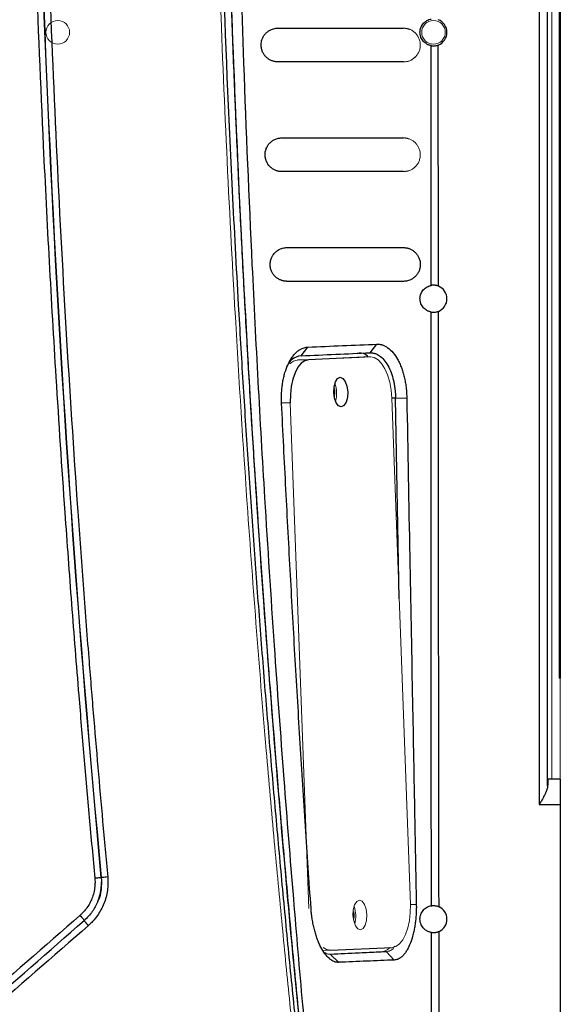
# Paper-space layout 'Sheet2' of a CAD drawing. Header units: millimetres. Extents: x 0 to 1118, y 0 to 864.
# Tile 56 of 85: x 850 to 882, y 353 to 412. Entities that reach past the tile are written whole.
import ezdxf

# ---------------------------------------------------------------- set-up
doc = ezdxf.new("R2010")
doc.units = ezdxf.units.MM

psp = doc.layouts.new('Sheet2')

# ---------------------------------------------------------------- linework, layer by layer
at = {"color": 7, "linetype": 'Continuous', "lineweight": 30}
for p, q in [((881.02, 530.16), (881.02, 365.16)), ((881.519, 366.266), (881.519, 529.053)), ((882.269, 492.3), (882.269, 403.02)), ((874.622, 395.918), (874.62, 410.122)), ((875.046, 395.876), (875.037, 410.16)), ((882.269, 403.02), (882.269, 372.66)), ((866.918, 391.751), (867.324, 392.267)), ((871.002, 391.929), (871.409, 392.436)), ((867.367, 391.516), (866.706, 391.494)), ((871.02, 391.679), (867.367, 391.516)), ((868.901, 389.541), (868.883, 389.353)), ((872.513, 389.243), (873.177, 389.257)), ((872.727, 377.359), (872.513, 389.243)), ((882.269, 366.66), (881.546, 366.66)), ((882.269, 366.66), (882.269, 365.16)), ((881.02, 365.16), (882.269, 365.16)), ((882.269, 365.16), (882.269, 352.16)), ((870.04, 358.562), (870.022, 358.374)), ((868.638, 356.296), (871.653, 356.431)), ((868.652, 356.54), (872.305, 356.703)), ((871.967, 356.441), (872.439, 355.954)), ((869.138, 355.819), (868.669, 356.291))]:
    psp.add_line(p, q, dxfattribs=at)
at = {"color": 144, "linetype": 'Continuous', "lineweight": 0}
for p, q in [((881.769, 366.66), (881.769, 528.66)), ((882.194, 522.66), (882.194, 372.66)), ((873.352, 411.087), (872.979, 411.16)), ((852.022, 405.66), (852.016, 405.66)), ((873.352, 404.587), (872.979, 404.66)), ((852.164, 403.02), (852.157, 403.02)), ((872.979, 402.66), (873.352, 402.732)), ((882.269, 403.02), (882.194, 403.02)), ((852.52, 396.38), (852.513, 396.38)), ((852.648, 393.88), (852.654, 393.88)), ((870.359, 391.657), (866.706, 391.494)), ((871.02, 391.679), (870.359, 391.657)), ((873.392, 359.254), (872.29, 389.234)), ((866.28, 388.965), (867.38, 359.007)), ((882.194, 372.66), (882.269, 372.66)), ((882.269, 372.66), (882.269, 366.66)), ((868.229, 356.528), (868.565, 356.543)), ((868.231, 356.526), (868.64, 356.54)), ((871.967, 356.441), (871.653, 356.431))]:
    psp.add_line(p, q, dxfattribs=at)
at = {"color": 8, "linetype": 'Continuous', "lineweight": 30}
for p, q in [((872.513, 389.243), (872.29, 389.235)), ((866.28, 388.965), (865.804, 388.949)), ((873.392, 359.251), (873.742, 359.259))]:
    psp.add_line(p, q, dxfattribs=at)
at = {"color": 7, "linetype": 'Continuous', "lineweight": 30, "flags": 128}
for points in [[(867.367, 391.516), (867.138, 391.458), (866.923, 391.306), (866.727, 391.066), (866.56, 390.747), (866.427, 390.362), (866.334, 389.926), (866.285, 389.454), (866.28, 388.965)], [(869.299, 388.725), (869.139, 388.784), (868.998, 388.968), (868.898, 389.248), (868.854, 389.581), (868.873, 389.917), (868.952, 390.205), (869.079, 390.4), (869.235, 390.474), (869.395, 390.414), (869.536, 390.231), (869.636, 389.951), (869.679, 389.618), (869.66, 389.282), (869.581, 388.994), (869.454, 388.798), (869.299, 388.725)]]:
    psp.add_lwpolyline(points, dxfattribs=at)
at = {"color": 144, "linetype": 'Continuous', "lineweight": 0, "flags": 128}
for points in [[(872.29, 389.234), (872.25, 389.72), (872.166, 390.186), (872.041, 390.613), (871.88, 390.985), (871.69, 391.288), (871.478, 391.509), (871.252, 391.642), (871.02, 391.679)], [(870.437, 357.746), (870.277, 357.806), (870.136, 357.989), (870.036, 358.269), (869.992, 358.602), (870.011, 358.938), (870.09, 359.226), (870.217, 359.421), (870.373, 359.495), (870.533, 359.435), (870.674, 359.252), (870.774, 358.972), (870.817, 358.639), (870.798, 358.303), (870.719, 358.015), (870.592, 357.82), (870.437, 357.746)], [(872.305, 356.703), (872.533, 356.762), (872.749, 356.914), (872.944, 357.154), (873.111, 357.472), (873.244, 357.857), (873.337, 358.294), (873.387, 358.766), (873.392, 359.254)], [(868.221, 356.689), (868.42, 356.578), (868.652, 356.54)]]:
    psp.add_lwpolyline(points, dxfattribs=at)
at = {"color": 144, "linetype": 'Continuous', "lineweight": 0}
for centre in [(852.509, 410.91), (874.759, 410.91)]:
    psp.add_circle(centre, 0.7, dxfattribs=at)
for centre, radius, start, end in [((866.782, 390.757), 0.741, 95.94252, 135.59048), ((867.345, 389.533), 1.676, 343.7518, 20.19803), ((868.483, 358.554), 1.676, 343.7518, 20.19803)]:
    psp.add_arc(centre, radius, start, end, dxfattribs=at)
for points, knots in [([(867.467, 553.296), (867.385, 552.559), (867.213, 551.025), (866.952, 548.635), (866.678, 546.066), (866.392, 543.319), (866.097, 540.393), (865.793, 537.288), (865.483, 534.004), (865.168, 530.54), (864.523, 523.143), (863.751, 513.134), (862.79, 497.842), (862.21, 485.259), (861.784, 471.88), (861.551, 460.74), (861.462, 447.667), (861.551, 434.587), (861.784, 423.442), (862.21, 410.055), (862.791, 397.472), (863.751, 382.185), (864.568, 371.59), (865.317, 363.099), (865.784, 358.105), (866.236, 353.515), (866.669, 349.327), (867.074, 345.541), (867.341, 343.151), (867.467, 342.023)], [0, 0, 0, 0, 0.010511, 0.021867, 0.034068, 0.047114, 0.061005, 0.075741, 0.091322, 0.107748, 0.125019, 0.196531, 0.249995, 0.342121, 0.374999, 0.439665, 0.5, 0.560225, 0.625002, 0.657956, 0.750006, 0.803471, 0.874982, 0.900571, 0.924259, 0.946046, 0.965932, 0.983917, 1, 1, 1, 1]), ([(872.98, 411.16), (873.001, 411.159), (873.043, 411.158), (873.106, 411.152), (873.168, 411.143), (873.229, 411.129), (873.29, 411.111), (873.385, 411.076), (873.509, 411.014), (873.696, 410.874), (873.855, 410.676), (873.946, 410.436), (873.973, 410.287), (873.98, 410.171), (873.975, 410.053), (873.951, 409.901), (873.89, 409.73), (873.786, 409.558), (873.659, 409.418), (873.512, 409.306), (873.368, 409.234), (873.231, 409.189), (873.106, 409.164), (873.022, 409.161), (872.98, 409.16)], [0, 0, 0, 0, 0.02553, 0.050781, 0.075784, 0.10057, 0.125174, 0.149628, 0.217253, 0.280026, 0.392414, 0.444258, 0.469994, 0.495927, 0.522054, 0.547933, 0.600938, 0.655767, 0.717115, 0.780332, 0.8486, 0.898244, 0.948621, 1, 1, 1, 1]), ([(872.979, 409.16), (873.105, 409.17), (873.342, 409.189), (873.561, 409.354), (873.663, 409.431)], [0, 0, 0, 0, 0.533785, 1, 1, 1, 1]), ([(872.98, 404.66), (873.001, 404.659), (873.043, 404.658), (873.106, 404.652), (873.168, 404.643), (873.229, 404.629), (873.29, 404.611), (873.384, 404.577), (873.509, 404.515), (873.655, 404.405), (873.781, 404.268), (873.883, 404.102), (873.946, 403.935), (873.974, 403.787), (873.984, 403.63), (873.965, 403.471), (873.925, 403.328), (873.886, 403.231), (873.837, 403.142), (873.762, 403.033), (873.655, 402.914), (873.509, 402.805), (873.366, 402.733), (873.23, 402.689), (873.106, 402.664), (873.022, 402.661), (872.98, 402.66)], [0, 0, 0, 0, 0.025593, 0.050903, 0.075961, 0.100798, 0.125445, 0.149936, 0.217499, 0.280497, 0.340112, 0.393221, 0.444945, 0.470963, 0.495788, 0.548384, 0.574608, 0.60173, 0.628285, 0.657555, 0.717753, 0.780326, 0.848597, 0.89825, 0.948632, 1, 1, 1, 1]), ([(868.331, 356.392), (868.368, 356.369), (868.48, 356.301), (868.593, 356.295), (868.669, 356.291)], [0, 0, 0, 0, 0.336859, 1, 1, 1, 1]), ([(871.653, 356.431), (871.818, 356.46), (872.002, 356.493), (872.154, 356.68), (872.169, 356.699)], [0, 0, 0, 0, 0.901819, 1, 1, 1, 1]), ([(871.967, 356.441), (872.045, 356.46), (872.198, 356.495), (872.371, 356.606), (872.447, 356.748), (872.463, 356.78)], [0, 0, 0, 0, 0.448581, 0.879151, 1, 1, 1, 1])]:
    psp.add_open_spline(points, degree=3, knots=knots, dxfattribs=at)
at = {"color": 7, "linetype": 'Continuous', "lineweight": 30}
for points, knots in [([(867.686, 553.271), (867.604, 552.542), (867.44, 551.082), (867.199, 548.886), (866.962, 546.68), (866.73, 544.465), (866.501, 542.24), (866.277, 540.005), (866.058, 537.761), (865.842, 535.507), (865.632, 533.244), (865.426, 530.971), (865.224, 528.688), (865.027, 526.395), (864.836, 524.093), (864.649, 521.782), (864.466, 519.46), (864.289, 517.129), (864.118, 514.789), (863.951, 512.439), (863.789, 510.079), (863.633, 507.71), (863.483, 505.332), (863.337, 502.944), (862.983, 496.852), (862.499, 487.119), (862.029, 473.804), (861.752, 460.671), (861.661, 447.66), (861.752, 434.649), (862.029, 421.515), (862.499, 408.2), (863.019, 397.736), (863.467, 390.194), (863.76, 385.642), (864.072, 381.125), (864.404, 376.643), (864.754, 372.196), (865.122, 367.785), (865.508, 363.408), (865.911, 359.068), (866.33, 354.762), (866.765, 350.492), (867.215, 346.258), (867.529, 343.448), (867.686, 342.048)], [0, 0, 0, 0, 0.010393, 0.020829, 0.031308, 0.041831, 0.052398, 0.063007, 0.07366, 0.084357, 0.095097, 0.10588, 0.116706, 0.127576, 0.13849, 0.149446, 0.160446, 0.17149, 0.182576, 0.193706, 0.204879, 0.216096, 0.227356, 0.238659, 0.250005, 0.313829, 0.376771, 0.438829, 0.5, 0.561171, 0.623229, 0.686171, 0.749995, 0.771704, 0.793254, 0.814645, 0.835877, 0.856949, 0.877863, 0.898617, 0.919213, 0.939648, 0.959925, 0.980042, 1, 1, 1, 1]), ([(867.861, 553.125), (867.778, 552.363), (867.614, 550.841), (867.374, 548.556), (867.138, 546.271), (866.909, 543.986), (866.685, 541.699), (866.466, 539.413), (866.253, 537.125), (866.045, 534.838), (865.842, 532.549), (865.645, 530.26), (865.454, 527.971), (865.267, 525.681), (865.087, 523.391), (864.911, 521.101), (864.741, 518.81), (864.576, 516.518), (864.417, 514.227), (864.263, 511.935), (864.115, 509.642), (863.972, 507.349), (863.834, 505.056), (863.702, 502.763), (863.466, 498.508), (862.988, 488.949), (862.491, 475.31), (862.199, 460.43), (862.136, 450.156), (862.152, 443.256), (862.182, 438.853), (862.231, 434.451), (862.301, 430.048), (862.39, 425.646), (862.5, 421.244), (862.629, 416.843), (862.778, 412.443), (862.947, 408.043), (863.135, 403.644), (863.344, 399.246), (863.572, 394.849), (863.82, 390.453), (864.088, 386.058), (864.376, 381.665), (864.683, 377.272), (865.011, 372.881), (865.358, 368.492), (865.725, 364.104), (866.111, 359.718), (866.518, 355.334), (866.945, 350.952), (867.39, 346.572), (867.704, 343.654), (867.861, 342.194)], [0, 0, 0, 0, 0.010869, 0.021738, 0.032608, 0.043477, 0.054346, 0.065216, 0.076086, 0.086955, 0.097825, 0.108695, 0.119565, 0.130435, 0.141304, 0.152174, 0.163044, 0.173914, 0.184784, 0.195654, 0.206523, 0.217393, 0.228263, 0.239133, 0.250002, 0.288749, 0.375002, 0.443723, 0.500001, 0.520834, 0.541668, 0.562501, 0.583335, 0.604168, 0.625001, 0.645834, 0.666668, 0.687501, 0.708334, 0.729167, 0.750001, 0.770834, 0.791668, 0.812501, 0.833335, 0.854169, 0.875002, 0.895836, 0.916669, 0.937503, 0.958335, 0.979168, 1, 1, 1, 1]), ([(867.861, 342.195), (867.782, 342.926), (867.595, 344.651), (867.329, 347.214), (867.074, 349.724), (866.87, 351.783), (866.7, 353.535), (866.35, 357.195), (865.644, 364.983), (864.404, 380.593), (863.187, 401.093), (862.367, 424.401), (862.106, 445.692), (862.284, 465.85), (862.821, 484.87), (863.824, 505.902), (864.918, 521.5), (865.777, 531.665), (866.01, 534.34), (866.241, 536.898), (866.452, 539.181), (866.665, 541.431), (866.903, 543.883), (867.204, 546.891), (867.528, 550.034), (867.759, 552.173), (867.862, 553.125)], [0, 0, 0, 0, 0.010441, 0.024633, 0.036574, 0.046266, 0.054002, 0.061559, 0.098462, 0.165009, 0.283842, 0.389944, 0.496046, 0.586073, 0.676099, 0.766125, 0.884958, 0.89803, 0.910947, 0.923078, 0.934483, 0.943497, 0.955156, 0.96946, 0.986408, 1, 1, 1, 1]), ([(854.705, 534.519), (854.641, 533.836), (854.473, 532.031), (854.231, 529.327), (853.978, 526.4), (853.526, 520.982), (852.631, 509.233), (851.768, 494.555), (850.88, 472.827), (850.503, 451.079), (850.799, 425.913), (851.473, 406.85), (852.261, 392.374), (852.859, 383.332), (853.319, 377.051), (853.7, 372.233), (854.054, 368.019), (854.37, 364.408), (854.593, 362.003), (854.704, 360.8)], [0, 0, 0, 0, 0.011833, 0.03125, 0.046823, 0.062501, 0.125002, 0.250001, 0.316024, 0.499997, 0.624997, 0.749997, 0.828892, 0.874998, 0.906249, 0.937499, 0.95834, 0.979174, 1, 1, 1, 1]), ([(855.085, 534.481), (852.372, 505.626), (851.013, 476.643), (851.013, 418.676), (852.372, 389.693), (855.085, 360.838)], [0, 0, 0, 0, 0.5, 0.5, 1, 1, 1, 1]), ([(855.089, 360.837), (853.74, 375.266), (852.72, 389.726), (851.358, 418.677), (851.016, 433.168), (851.016, 462.151), (851.358, 476.643), (852.72, 505.594), (853.74, 520.053), (855.089, 534.482)], [0, 0, 0, 0, 0.25, 0.25, 0.5, 0.5, 0.75, 0.75, 1, 1, 1, 1]), ([(855.469, 534.444), (855.401, 533.715), (855.266, 532.259), (855.07, 530.082), (854.88, 527.917), (854.696, 525.766), (854.427, 522.53), (854.086, 518.207), (853.556, 510.981), (852.973, 501.947), (852.208, 487.476), (851.569, 469.382), (851.313, 447.66), (851.569, 425.937), (852.208, 407.843), (852.973, 393.373), (853.533, 384.702), (854.005, 378.197), (854.313, 374.22), (854.607, 370.608), (854.881, 367.376), (855.167, 364.136), (855.367, 361.972), (855.469, 360.875)], [0, 0, 0, 0, 0.012652, 0.025227, 0.037727, 0.050152, 0.062501, 0.09376, 0.125002, 0.187552, 0.250002, 0.375088, 0.5, 0.624911, 0.749998, 0.812439, 0.874998, 0.899958, 0.924999, 0.943849, 0.9625, 0.980981, 1, 1, 1, 1]), ([(864.984, 515.632), (864.933, 514.827), (864.832, 513.24), (864.691, 510.893), (864.558, 508.614), (864.433, 506.403), (864.317, 504.26), (864.209, 502.184), (864.108, 500.176), (864.014, 498.236), (863.926, 496.363), (863.845, 494.559), (863.77, 492.823), (863.701, 491.154), (863.637, 489.554), (863.578, 488.021), (863.523, 486.557), (863.473, 485.161), (863.427, 483.832), (863.385, 482.572), (863.347, 481.38), (863.312, 480.256), (863.28, 479.2), (863.251, 478.213), (863.225, 477.293), (863.202, 476.442), (863.181, 475.658), (863.162, 474.943), (863.146, 474.296), (863.132, 473.718), (863.119, 473.207), (863.109, 472.765), (863.1, 472.391), (863.093, 472.085), (863.088, 471.847), (863.084, 471.677), (862.996, 467.787), (862.867, 460.234), (862.795, 449.077), (862.837, 438.166), (862.976, 428.229), (863.197, 418.562), (863.515, 408.466), (864.015, 396.515), (864.636, 385.018), (865.292, 374.867), (865.866, 366.95), (866.432, 359.855), (866.972, 353.579), (867.472, 348.123), (867.919, 343.484), (868.204, 340.664), (868.333, 339.39)], [0, 0, 0, 0, 0.0137073, 0.027029, 0.0399651, 0.0525154, 0.0646799, 0.0764586, 0.0878514, 0.0988581, 0.1094789, 0.1197136, 0.1295621, 0.1390245, 0.1481007, 0.1567907, 0.1650944, 0.1730118, 0.1805429, 0.1876876, 0.194446, 0.200818, 0.2068036, 0.2124028, 0.2176156, 0.222442, 0.2268819, 0.2309353, 0.2346023, 0.2378828, 0.2407768, 0.2432843, 0.2454054, 0.2471399, 0.248488, 0.2494495, 0.2500246, 0.3146386, 0.3778605, 0.4396874, 0.5001171, 0.5468098, 0.6040507, 0.671834, 0.7501509, 0.7997758, 0.8447534, 0.8850854, 0.9207739, 0.9518212, 0.9782292, 1, 1, 1, 1]), ([(873.959, 410.91), (873.959, 410.925), (873.96, 410.955), (873.964, 411), (873.97, 411.044), (873.979, 411.088), (873.99, 411.131), (874.004, 411.174), (874.032, 411.248), (874.084, 411.347), (874.167, 411.453), (874.264, 411.543), (874.373, 411.614), (874.493, 411.669), (874.577, 411.688), (874.62, 411.698)], [0, 0, 0, 0, 0.029153, 0.058301, 0.087734, 0.117732, 0.14856, 0.180463, 0.213662, 0.32284, 0.443831, 0.568519, 0.702461, 0.848335, 1, 1, 1, 1]), ([(875.559, 410.91), (875.559, 411.072), (875.508, 411.233), (875.323, 411.5), (875.189, 411.603), (875.036, 411.66)], [0, 0, 0, 0, 0.5, 0.5, 1, 1, 1, 1]), ([(865.55, 409.16), (865.526, 409.16), (865.477, 409.161), (865.404, 409.17), (865.332, 409.183), (865.261, 409.201), (865.161, 409.236), (865.035, 409.297), (864.891, 409.401), (864.766, 409.531), (864.661, 409.69), (864.583, 409.879), (864.549, 410.078), (864.552, 410.253), (864.578, 410.405), (864.632, 410.567), (864.723, 410.733), (864.85, 410.882), (865.001, 411.002), (865.149, 411.08), (865.291, 411.128), (865.419, 411.155), (865.506, 411.158), (865.55, 411.16)], [0, 0, 0, 0, 0.029685, 0.058979, 0.087934, 0.116602, 0.145037, 0.210627, 0.271804, 0.329407, 0.381174, 0.433536, 0.481651, 0.515243, 0.549868, 0.587705, 0.643607, 0.707095, 0.773018, 0.84377, 0.895124, 0.947102, 1, 1, 1, 1]), ([(865.55, 411.16), (866.795, 411.16), (869.275, 411.16), (871.748, 411.16), (872.98, 411.16)], [0, 0, 0, 0, 0.501913, 1, 1, 1, 1]), ([(874.62, 410.122), (874.599, 410.126), (874.556, 410.134), (874.494, 410.154), (874.433, 410.178), (874.355, 410.217), (874.264, 410.276), (874.165, 410.368), (874.082, 410.476), (874.025, 410.585), (873.991, 410.68), (873.973, 410.755), (873.961, 410.832), (873.96, 410.884), (873.959, 410.91)], [0, 0, 0, 0, 0.075916, 0.150247, 0.223171, 0.294877, 0.432967, 0.560733, 0.682392, 0.791623, 0.847201, 0.899588, 0.95005, 1, 1, 1, 1]), ([(875.037, 410.16), (875.189, 410.216), (875.323, 410.32), (875.508, 410.586), (875.559, 410.748), (875.559, 410.91)], [0, 0, 0, 0, 0.5, 0.5, 1, 1, 1, 1]), ([(874.62, 410.122), (874.63, 410.12), (874.648, 410.117), (874.678, 410.114), (874.712, 410.111), (874.754, 410.109), (874.813, 410.111), (874.882, 410.118), (874.961, 410.134), (875.012, 410.151), (875.037, 410.16)], [0, 0, 0, 0, 0.102803, 0.190474, 0.26197, 0.390768, 0.51017, 0.675546, 0.83886, 1, 1, 1, 1]), ([(872.98, 409.16), (872.16, 409.16), (870.516, 409.16), (868.039, 409.16), (866.381, 409.16), (865.55, 409.16)], [0, 0, 0, 0, 0.331594, 0.664929, 1, 1, 1, 1]), ([(865.785, 402.66), (865.76, 402.66), (865.712, 402.661), (865.64, 402.669), (865.569, 402.682), (865.498, 402.701), (865.398, 402.735), (865.273, 402.795), (865.09, 402.926), (864.93, 403.112), (864.819, 403.369), (864.787, 403.559), (864.785, 403.714), (864.802, 403.87), (864.857, 404.05), (864.957, 404.232), (865.084, 404.382), (865.234, 404.502), (865.383, 404.58), (865.525, 404.628), (865.654, 404.655), (865.741, 404.658), (865.785, 404.66)], [0, 0, 0, 0, 0.029589, 0.05878, 0.087622, 0.116166, 0.144463, 0.210115, 0.270902, 0.379298, 0.429154, 0.479646, 0.50578, 0.531524, 0.585183, 0.641725, 0.705389, 0.771348, 0.842741, 0.894426, 0.946749, 1, 1, 1, 1]), ([(865.785, 404.66), (866.59, 404.66), (868.196, 404.66), (870.595, 404.66), (872.186, 404.66), (872.98, 404.66)], [0, 0, 0, 0, 0.335068, 0.668403, 1, 1, 1, 1]), ([(872.98, 402.66), (872.385, 402.66), (871.194, 402.66), (869.4, 402.66), (867.596, 402.66), (866.389, 402.66), (865.785, 402.66)], [0, 0, 0, 0, 0.248496, 0.497997, 0.748499, 1, 1, 1, 1]), ([(866.084, 396.16), (866.06, 396.16), (866.012, 396.161), (865.94, 396.169), (865.87, 396.182), (865.8, 396.2), (865.701, 396.234), (865.577, 396.292), (865.434, 396.394), (865.309, 396.521), (865.204, 396.675), (865.121, 396.86), (865.087, 397.051), (865.084, 397.208), (865.1, 397.366), (865.155, 397.547), (865.255, 397.73), (865.383, 397.881), (865.533, 398.001), (865.682, 398.08), (865.824, 398.128), (865.953, 398.155), (866.04, 398.158), (866.084, 398.16)], [0, 0, 0, 0, 0.029479, 0.058558, 0.087281, 0.115698, 0.143856, 0.209234, 0.269688, 0.326405, 0.377798, 0.427261, 0.477452, 0.503502, 0.529144, 0.582823, 0.639529, 0.703604, 0.769909, 0.841735, 0.893759, 0.94642, 1, 1, 1, 1]), ([(866.084, 398.16), (866.664, 398.16), (867.821, 398.16), (869.55, 398.16), (871.269, 398.16), (872.41, 398.16), (872.98, 398.16)], [0, 0, 0, 0, 0.251486, 0.501983, 0.751488, 1, 1, 1, 1]), ([(872.98, 398.16), (873.001, 398.159), (873.043, 398.158), (873.106, 398.152), (873.167, 398.143), (873.229, 398.129), (873.289, 398.111), (873.384, 398.077), (873.507, 398.015), (873.653, 397.906), (873.779, 397.77), (873.883, 397.603), (873.946, 397.435), (873.974, 397.285), (873.984, 397.126), (873.964, 396.966), (873.923, 396.822), (873.883, 396.725), (873.834, 396.637), (873.759, 396.528), (873.651, 396.411), (873.506, 396.303), (873.364, 396.232), (873.228, 396.188), (873.105, 396.164), (873.022, 396.161), (872.98, 396.16)], [0, 0, 0, 0, 0.025668, 0.051052, 0.07618, 0.101084, 0.125794, 0.15034, 0.21801, 0.281028, 0.340745, 0.393743, 0.445405, 0.471401, 0.496136, 0.548666, 0.574852, 0.601985, 0.628459, 0.657768, 0.71792, 0.78034, 0.848517, 0.898192, 0.948604, 1, 1, 1, 1]), ([(872.98, 396.16), (872.411, 396.16), (871.27, 396.16), (869.551, 396.16), (867.822, 396.16), (866.664, 396.16), (866.084, 396.16)], [0, 0, 0, 0, 0.248469, 0.49796, 0.748471, 1, 1, 1, 1]), ([(873.959, 395.13), (873.959, 395.145), (873.96, 395.175), (873.964, 395.221), (873.97, 395.266), (873.979, 395.311), (873.991, 395.355), (874.005, 395.398), (874.034, 395.473), (874.088, 395.572), (874.172, 395.678), (874.269, 395.766), (874.377, 395.836), (874.496, 395.89), (874.579, 395.908), (874.622, 395.918)], [0, 0, 0, 0, 0.028666, 0.057359, 0.086395, 0.116083, 0.14671, 0.178538, 0.211801, 0.320931, 0.443095, 0.568283, 0.703207, 0.848678, 1, 1, 1, 1]), ([(875.046, 395.876), (875.03, 395.882), (874.999, 395.893), (874.951, 395.906), (874.904, 395.917), (874.856, 395.924), (874.807, 395.929), (874.756, 395.93), (874.708, 395.928), (874.662, 395.924), (874.636, 395.92), (874.622, 395.918)], [0, 0, 0, 0, 0.096489, 0.193746, 0.291834, 0.390729, 0.490331, 0.609373, 0.738306, 0.849499, 1, 1, 1, 1]), ([(875.559, 395.13), (875.559, 395.29), (875.509, 395.45), (875.327, 395.715), (875.196, 395.819), (875.046, 395.876)], [0, 0, 0, 0, 0.5, 0.5, 1, 1, 1, 1]), ([(874.622, 394.341), (874.6, 394.346), (874.557, 394.354), (874.494, 394.374), (874.432, 394.398), (874.354, 394.438), (874.263, 394.497), (874.164, 394.589), (874.081, 394.697), (874.025, 394.805), (873.991, 394.9), (873.973, 394.975), (873.961, 395.052), (873.96, 395.104), (873.959, 395.13)], [0, 0, 0, 0, 0.077995, 0.154286, 0.229045, 0.302456, 0.441771, 0.57012, 0.69037, 0.797579, 0.851927, 0.902878, 0.951742, 1, 1, 1, 1]), ([(875.047, 394.383), (875.196, 394.441), (875.328, 394.545), (875.509, 394.809), (875.559, 394.969), (875.559, 395.13)], [0, 0, 0, 0, 0.5, 0.5, 1, 1, 1, 1]), ([(874.622, 394.341), (874.632, 394.34), (874.65, 394.337), (874.679, 394.333), (874.713, 394.33), (874.756, 394.329), (874.816, 394.331), (874.887, 394.339), (874.968, 394.356), (875.021, 394.374), (875.047, 394.383)], [0, 0, 0, 0, 0.104255, 0.19109, 0.259408, 0.388464, 0.508046, 0.674391, 0.838397, 1, 1, 1, 1]), ([(874.633, 359.17), (874.632, 362.899), (874.628, 370.536), (874.624, 382.26), (874.623, 390.254), (874.622, 394.341)], [0, 0, 0, 0, 0.318068, 0.6514, 1, 1, 1, 1]), ([(865.764, 388.95), (865.762, 388.992), (865.758, 389.074), (865.756, 389.199), (865.756, 389.324), (865.759, 389.45), (865.768, 389.638), (865.788, 389.887), (865.831, 390.189), (865.889, 390.481), (865.985, 390.85), (866.143, 391.269), (866.344, 391.616), (866.525, 391.844), (866.672, 391.989), (866.826, 392.106), (866.97, 392.184), (867.1, 392.231), (867.214, 392.259), (867.29, 392.264), (867.329, 392.267)], [0, 0, 0, 0, 0.024313, 0.048754, 0.073366, 0.098192, 0.123273, 0.185282, 0.247856, 0.310406, 0.372683, 0.496574, 0.620403, 0.682844, 0.745342, 0.808591, 0.871633, 0.914574, 0.957297, 1, 1, 1, 1]), ([(867.329, 392.267), (868.01, 392.295), (869.373, 392.352), (870.732, 392.408), (871.411, 392.436)], [0, 0, 0, 0, 0.500028, 1, 1, 1, 1]), ([(871.411, 392.436), (871.429, 392.437), (871.464, 392.439), (871.518, 392.437), (871.572, 392.432), (871.626, 392.423), (871.68, 392.41), (871.772, 392.383), (871.9, 392.328), (872.115, 392.193), (872.371, 391.954), (872.598, 391.622), (872.754, 391.312), (872.859, 391.058), (872.951, 390.786), (873.028, 390.499), (873.09, 390.199), (873.132, 389.924), (873.157, 389.68), (873.172, 389.468), (873.176, 389.327), (873.178, 389.257)], [0, 0, 0, 0, 0.019711, 0.039571, 0.059607, 0.079845, 0.100309, 0.121023, 0.183154, 0.246009, 0.373054, 0.498497, 0.561327, 0.624213, 0.686937, 0.749818, 0.812642, 0.875121, 0.917107, 0.958666, 1, 1, 1, 1]), ([(866.918, 391.751), (866.718, 391.711), (866.393, 391.645), (866.155, 391.261), (866.063, 391.114)], [0, 0, 0, 0, 0.6155776, 1, 1, 1, 1]), ([(866.918, 391.751), (867.603, 391.781), (868.967, 391.84), (870.326, 391.899), (871.002, 391.929)], [0, 0, 0, 0, 0.5026592, 1, 1, 1, 1]), ([(870.888, 391.675), (870.877, 391.69), (870.719, 391.902), (870.527, 391.904), (870.35, 391.906)], [0, 0, 0, 0, 0.071671, 1, 1, 1, 1]), ([(871.002, 391.929), (871.02, 391.929), (871.058, 391.93), (871.122, 391.926), (871.197, 391.914), (871.305, 391.886), (871.429, 391.835), (871.612, 391.723), (871.826, 391.526), (872.06, 391.188), (872.253, 390.77), (872.372, 390.377), (872.441, 390.044), (872.475, 389.807), (872.502, 389.538), (872.509, 389.358), (872.513, 389.243)], [0, 0, 0, 0, 0.022962, 0.05087, 0.083725, 0.121527, 0.191438, 0.246008, 0.369335, 0.498759, 0.627197, 0.749756, 0.809904, 0.875063, 0.919976, 1, 1, 1, 1]), ([(868.869, 389.815), (868.872, 389.805), (868.898, 389.724), (868.9, 389.626), (868.901, 389.541)], [0, 0, 0, 0, 0.136009, 1, 1, 1, 1]), ([(873.178, 389.257), (873.236, 386.126), (873.344, 380.286), (873.497, 372.157), (873.628, 365.288), (873.707, 361.129), (873.742, 359.259)], [0, 0, 0, 0, 0.3130832, 0.5840628, 0.8130139, 1, 1, 1, 1]), ([(867.508, 359.005), (867.453, 359.813), (867.342, 361.434), (867.181, 363.872), (867.023, 366.323), (866.869, 368.786), (866.718, 371.263), (866.571, 373.752), (866.428, 376.253), (866.288, 378.768), (866.151, 381.295), (866.018, 383.835), (865.889, 386.389), (865.806, 388.095), (865.764, 388.95)], [0, 0, 0, 0, 0.081043, 0.162499, 0.244369, 0.326655, 0.409357, 0.492476, 0.576014, 0.65997, 0.744345, 0.829142, 0.91436, 1, 1, 1, 1]), ([(881.546, 366.66), (881.545, 366.659), (881.544, 366.658), (881.541, 366.65), (881.539, 366.638), (881.537, 366.621), (881.535, 366.601), (881.533, 366.578), (881.531, 366.552), (881.53, 366.524), (881.528, 366.494), (881.527, 366.463), (881.525, 366.431), (881.524, 366.398), (881.523, 366.365), (881.522, 366.332), (881.52, 366.299), (881.52, 366.277), (881.519, 366.266)], [0, 0, 0, 0, 0.081301, 0.160096, 0.236384, 0.310165, 0.381439, 0.450207, 0.516468, 0.580222, 0.641469, 0.700209, 0.756442, 0.810168, 0.861386, 0.910098, 0.956303, 1, 1, 1, 1]), ([(881.519, 366.266), (881.519, 366.253), (881.517, 366.226), (881.511, 366.183), (881.501, 366.137), (881.487, 366.088), (881.47, 366.036), (881.449, 365.98), (881.425, 365.921), (881.398, 365.858), (881.356, 365.769), (881.293, 365.646), (881.214, 365.5), (881.121, 365.335), (881.057, 365.225), (881.02, 365.16)], [0, 0, 0, 0, 0.0423807, 0.0865059, 0.1325095, 0.18051, 0.2306114, 0.2829054, 0.3374726, 0.3943838, 0.4537017, 0.5766865, 0.7169853, 0.8340626, 1, 1, 1, 1]), ([(854.704, 360.8), (854.707, 360.762), (854.714, 360.669), (854.717, 360.503), (854.703, 360.255), (854.651, 359.942), (854.544, 359.61), (854.405, 359.314), (854.28, 359.113), (854.172, 358.965), (854.075, 358.847), (853.957, 358.719), (853.865, 358.635), (853.826, 358.6)], [0, 0, 0, 0, 0.046991, 0.114126, 0.201409, 0.35068, 0.499932, 0.625135, 0.74912, 0.78816, 0.848244, 0.936382, 1, 1, 1, 1]), ([(855.469, 360.875), (855.472, 360.829), (855.479, 360.737), (855.483, 360.601), (855.482, 360.466), (855.476, 360.332), (855.465, 360.2), (855.438, 359.982), (855.375, 359.677), (855.247, 359.295), (855.077, 358.931), (854.89, 358.629), (854.7, 358.383), (854.521, 358.183), (854.388, 358.06), (854.321, 357.998)], [0, 0, 0, 0, 0.043053, 0.085536, 0.127504, 0.169018, 0.210137, 0.250924, 0.374649, 0.500036, 0.625347, 0.749186, 0.831209, 0.914651, 1, 1, 1, 1]), ([(855.089, 360.837), (855.093, 360.837), (855.053, 360.833), (854.911, 360.82), (854.809, 360.81), (854.704, 360.8)], [0, 0, 0, 0, 0.5, 0.5, 1, 1, 1, 1]), ([(854.875, 359.42), (854.915, 359.525), (855.009, 359.77), (855.087, 360.156), (855.098, 360.435), (855.103, 360.564)], [0, 0, 0, 0, 0.288743, 0.669689, 1, 1, 1, 1]), ([(855.469, 360.875), (855.412, 360.869), (855.355, 360.864), (855.262, 360.855), (855.224, 360.852), (855.158, 360.845), (855.13, 360.842), (855.092, 360.839), (855.082, 360.838), (855.083, 360.837)], [0, 0, 0, 0, 0.25, 0.25, 0.5, 0.5, 0.75, 0.75, 1, 1, 1, 1]), ([(854.875, 359.42), (854.777, 359.214), (854.578, 358.792), (854.246, 358.466), (854.077, 358.299)], [0, 0, 0, 0, 0.489266, 1, 1, 1, 1]), ([(869.139, 355.82), (869.122, 355.819), (869.087, 355.817), (869.034, 355.821), (868.98, 355.83), (868.926, 355.845), (868.843, 355.874), (868.733, 355.932), (868.549, 356.068), (868.326, 356.309), (868.121, 356.642), (867.974, 356.953), (867.873, 357.207), (867.782, 357.478), (867.702, 357.765), (867.633, 358.064), (867.583, 358.339), (867.548, 358.583), (867.524, 358.793), (867.513, 358.934), (867.508, 359.005)], [0, 0, 0, 0, 0.023732, 0.047681, 0.07189, 0.096407, 0.121272, 0.183389, 0.246234, 0.373144, 0.498638, 0.561493, 0.62438, 0.687069, 0.749925, 0.812678, 0.875149, 0.917079, 0.958632, 1, 1, 1, 1]), ([(870.007, 358.837), (870.01, 358.826), (870.036, 358.746), (870.038, 358.647), (870.04, 358.562)], [0, 0, 0, 0, 0.136009, 1, 1, 1, 1]), ([(873.742, 359.259), (873.743, 359.216), (873.744, 359.129), (873.743, 358.999), (873.74, 358.87), (873.735, 358.74), (873.723, 358.55), (873.701, 358.301), (873.661, 358.002), (873.609, 357.715), (873.526, 357.357), (873.398, 356.95), (873.237, 356.611), (873.094, 356.385), (872.977, 356.239), (872.853, 356.12), (872.735, 356.04), (872.629, 355.991), (872.535, 355.962), (872.472, 355.957), (872.44, 355.954)], [0, 0, 0, 0, 0.025524, 0.051008, 0.076495, 0.102029, 0.127654, 0.189806, 0.252158, 0.313251, 0.374303, 0.494332, 0.614912, 0.67686, 0.738804, 0.802753, 0.866653, 0.911024, 0.955399, 1, 1, 1, 1]), ([(873.959, 358.38), (873.959, 358.392), (873.959, 358.416), (873.962, 358.453), (873.966, 358.49), (873.972, 358.526), (873.983, 358.578), (874.002, 358.643), (874.041, 358.74), (874.103, 358.846), (874.189, 358.946), (874.286, 359.029), (874.393, 359.095), (874.51, 359.145), (874.592, 359.161), (874.633, 359.17)], [0, 0, 0, 0, 0.0193641, 0.0389024, 0.058829, 0.0793457, 0.1006376, 0.1505002, 0.2054228, 0.3120438, 0.4354374, 0.5605467, 0.6965882, 0.8451509, 1, 1, 1, 1]), ([(874.633, 359.17), (874.641, 359.171), (874.656, 359.173), (874.683, 359.176), (874.713, 359.178), (874.747, 359.18), (874.785, 359.179), (874.838, 359.176), (874.908, 359.167), (874.997, 359.146), (875.056, 359.122), (875.086, 359.11)], [0, 0, 0, 0, 0.086335, 0.170969, 0.254698, 0.338344, 0.422731, 0.508661, 0.670072, 0.831997, 1, 1, 1, 1]), ([(875.559, 358.38), (875.559, 358.533), (875.513, 358.686), (875.347, 358.943), (875.226, 359.047), (875.086, 359.11)], [0, 0, 0, 0, 0.5, 0.5, 1, 1, 1, 1]), ([(853.826, 358.6), (853.855, 358.567), (853.907, 358.508), (853.968, 358.436), (854.01, 358.385), (854.044, 358.344), (854.072, 358.309), (854.078, 358.299), (854.076, 358.299)], [0.593117, 0.593117, 0.593117, 0.593117, 0.75, 0.875, 1, 1.125, 1.25, 1.4065557, 1.4065557, 1.4065557, 1.4065557]), ([(854.321, 357.998), (854.311, 358.008), (854.293, 358.03), (854.266, 358.061), (854.24, 358.091), (854.216, 358.119), (854.194, 358.145), (854.173, 358.169), (854.155, 358.191), (854.143, 358.204), (854.127, 358.224), (854.107, 358.249), (854.085, 358.276), (854.071, 358.295), (854.07, 358.298), (854.07, 358.299)], [0, 0, 0, 0, 0.068489, 0.135277, 0.200366, 0.263754, 0.325442, 0.385429, 0.443715, 0.500301, 0.500361, 0.620142, 0.743342, 0.869962, 1, 1, 1, 1]), ([(874.634, 357.589), (874.614, 357.593), (874.572, 357.6), (874.512, 357.618), (874.452, 357.64), (874.377, 357.675), (874.289, 357.728), (874.19, 357.812), (874.103, 357.914), (874.04, 358.022), (874.001, 358.12), (873.98, 358.193), (873.967, 358.26), (873.96, 358.319), (873.959, 358.36), (873.959, 358.38)], [0, 0, 0, 0, 0.078306, 0.154826, 0.229661, 0.302918, 0.441799, 0.568588, 0.693651, 0.800649, 0.854442, 0.903331, 0.936723, 0.968649, 1, 1, 1, 1]), ([(875.088, 357.651), (875.227, 357.713), (875.348, 357.817), (875.514, 358.074), (875.559, 358.227), (875.559, 358.38)], [0, 0, 0, 0, 0.5, 0.5, 1, 1, 1, 1]), ([(874.634, 357.589), (874.642, 357.588), (874.656, 357.586), (874.68, 357.584), (874.699, 357.582), (874.727, 357.58), (874.767, 357.579), (874.826, 357.582), (874.888, 357.589), (874.954, 357.603), (875.021, 357.622), (875.065, 357.641), (875.088, 357.651)], [0, 0, 0, 0, 0.090153, 0.163869, 0.22003, 0.257982, 0.387641, 0.505751, 0.631421, 0.750437, 0.87354, 1, 1, 1, 1]), ([(874.654, 336.168), (874.65, 339.677), (874.642, 346.817), (874.637, 353.958), (874.634, 357.589)], [0, 0, 0, 0, 0.491429, 1, 1, 1, 1]), ([(871.967, 356.441), (871.698, 356.429), (871.156, 356.404), (870.336, 356.367), (869.507, 356.329), (868.949, 356.303), (868.669, 356.291)], [0, 0, 0, 0, 0.247623, 0.496829, 0.747621, 1, 1, 1, 1]), ([(872.44, 355.954), (872.169, 355.943), (871.625, 355.921), (870.803, 355.887), (869.975, 355.854), (869.418, 355.831), (869.139, 355.82)], [0, 0, 0, 0, 0.248734, 0.498313, 0.748735, 1, 1, 1, 1])]:
    psp.add_open_spline(points, degree=3, knots=knots, dxfattribs=at)
for points in [[(875.086, 359.11), (875.068, 370.868), (875.056, 382.625), (875.047, 394.383)], [(853.826, 358.6), (849.63, 354.933), (845.433, 351.265), (841.236, 347.598)], [(841.489, 347.296), (845.685, 350.964), (849.881, 354.632), (854.076, 358.299)], [(854.321, 357.998), (850.126, 354.33), (845.931, 350.662), (841.735, 346.995)], [(875.128, 336.169), (875.112, 343.33), (875.099, 350.49), (875.088, 357.651)]]:
    psp.add_open_spline(points, degree=3, dxfattribs=at)
at = {"color": 8, "linetype": 'Continuous', "lineweight": 30}
psp.add_open_spline([(855.089, 360.837), (855.092, 360.602), (855.097, 360.131), (854.998, 359.644), (854.879, 359.429), (854.875, 359.42)], degree=3, knots=[0, 0, 0, 0, 0.489708, 0.979415, 1, 1, 1, 1], dxfattribs=at)

doc.saveas('drawing.dxf')
